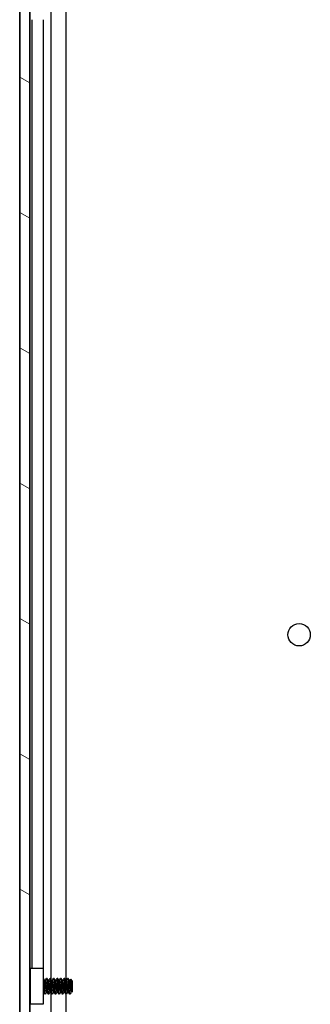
# Model space of a CAD drawing. Header units: millimetres. Extents: x 64 to 1798, y 64 to 1382.
# Tile 51 of 76: x 920 to 973, y 572 to 750. Entities that reach past the tile are written whole.
import ezdxf

# ---------------------------------------------------------------- set-up
doc = ezdxf.new("R2010")
doc.units = ezdxf.units.MM
doc.header["$LTSCALE"] = 6.666667
doc.layers.add('Hatch (ANSI)', color=7, linetype='Continuous', lineweight=18)
doc.layers.add('Visible (ANSI)', color=7, linetype='Continuous', lineweight=25)

msp = doc.modelspace()

# ---------------------------------------------------------------- hatches: boundary and pattern name
at = {"layer": 'Hatch (ANSI)'}
h = msp.add_hatch(dxfattribs=at)
h.set_pattern_fill('ANSI31', color=256, scale=169.333333, angle=105, style=0)
h.set_pattern_definition([(150, (0, 0), (-10.58333, -18.33087), [])])
h.paths.add_polyline_path([(920.2523, 480.9635), (922.0557, 480.9635), (922.0557, 1025.5649), (920.2523, 1025.5649)])

# ---------------------------------------------------------------- linework, layer by layer
at = {"layer": 'Visible (ANSI)'}
for p, q in [((920.2523, 1025.5649), (920.2523, 480.9635)), ((922.0557, 480.9635), (922.0557, 1025.5649)), ((920.2392, 490.3742), (920.2392, 1016.1542)), ((925.8851, 752.1177), (925.8851, 576.7623)), ((922.0682, 751.9559), (922.0682, 576.7747)), ((928.5918, 751.8418), (928.5918, 576.4656)), ((922.4492, 750.0142), (922.4492, 578.7142)), ((924.4812, 750.0142), (924.4812, 578.7142)), ((922.1992, 578.7142), (924.4992, 578.7142)), ((922.1992, 572.2142), (922.1992, 578.7142)), ((924.4992, 578.7142), (924.4992, 572.2142)), ((922.1992, 576.6415), (922.0709, 576.7698)), ((924.5385, 576.8866), (924.4992, 576.8866)), ((924.856, 576.457), (924.7866, 576.457)), ((925.1735, 576.8866), (925.0942, 576.8866)), ((925.491, 576.457), (925.4216, 576.457)), ((925.8085, 576.8866), (925.7292, 576.8866)), ((926.126, 576.457), (926.0566, 576.457)), ((926.4435, 576.8866), (926.3642, 576.8866)), ((926.761, 576.457), (926.6916, 576.457)), ((927.0785, 576.8866), (926.9992, 576.8866)), ((927.396, 576.457), (927.3266, 576.457)), ((927.7135, 576.8866), (927.6342, 576.8866)), ((928.031, 576.457), (927.9616, 576.457)), ((928.3485, 576.8866), (928.2692, 576.8866)), ((928.666, 576.457), (928.5966, 576.457)), ((928.9835, 576.8866), (928.9042, 576.8866)), ((929.301, 576.457), (929.2316, 576.457)), ((929.7773, 576.4104), (929.4542, 576.7334)), ((929.7773, 574.5181), (929.7773, 576.4104)), ((924.5286, 574.4714), (924.4992, 574.4714)), ((925.1636, 574.4714), (925.0942, 574.4714)), ((925.7986, 574.4714), (925.7292, 574.4714)), ((925.8851, 574.3177), (925.8851, 490.3742)), ((926.4336, 574.4714), (926.3642, 574.4714)), ((927.0686, 574.4714), (926.9992, 574.4714)), ((927.7036, 574.4714), (927.6342, 574.4714)), ((928.3386, 574.4714), (928.2692, 574.4714)), ((928.9736, 574.4714), (928.9042, 574.4714)), ((929.6086, 574.4714), (929.5392, 574.4714)), ((929.7773, 574.5181), (929.6585, 574.3993)), ((922.1308, 574.2185), (922.0557, 574.1434)), ((922.0682, 574.1559), (922.0682, 490.3742)), ((924.856, 574.0418), (924.7767, 574.0418)), ((925.491, 574.0418), (925.4117, 574.0418)), ((926.126, 574.0418), (926.0467, 574.0418)), ((926.761, 574.0418), (926.6817, 574.0418)), ((927.396, 574.0418), (927.3167, 574.0418)), ((928.031, 574.0418), (927.9517, 574.0418)), ((928.666, 574.0418), (928.5867, 574.0418)), ((928.5918, 574.0418), (928.5918, 490.3742)), ((929.301, 574.0418), (929.2217, 574.0418)), ((924.4992, 572.2142), (922.1992, 572.2142))]:
    msp.add_line(p, q, dxfattribs=at)
msp.add_circle((970.6582, 638.9542), 2.0193, dxfattribs=at)
msp.add_ellipse((924.5958, 575.4642), major_axis=(0, -0.343), ratio=0.10685664, start_param=0.4127074, end_param=2.72888525, dxfattribs=at)
for points in [[(922.0557, 576.797), (922.0666, 576.7776), (922.0774, 576.7582), (922.0883, 576.7388)], [(924.5525, 576.8742), (924.6335, 576.7293), (924.7147, 576.5844), (924.7963, 576.4398)], [(924.8461, 576.457), (924.9244, 576.5959), (925.0024, 576.735), (925.0802, 576.8742)], [(925.1875, 576.8742), (925.2685, 576.7293), (925.3497, 576.5844), (925.4313, 576.4398)], [(925.4811, 576.457), (925.5594, 576.5959), (925.6374, 576.735), (925.7152, 576.8742)], [(925.8225, 576.8742), (925.9035, 576.7293), (925.9847, 576.5844), (926.0663, 576.4398)], [(926.1161, 576.457), (926.1944, 576.5959), (926.2724, 576.735), (926.3502, 576.8742)], [(926.4575, 576.8742), (926.5385, 576.7293), (926.6197, 576.5844), (926.7013, 576.4398)], [(926.7511, 576.457), (926.8294, 576.5959), (926.9074, 576.735), (926.9852, 576.8742)], [(927.0925, 576.8742), (927.1735, 576.7293), (927.2547, 576.5844), (927.3363, 576.4398)], [(927.3861, 576.457), (927.4644, 576.5959), (927.5424, 576.735), (927.6202, 576.8742)], [(927.7275, 576.8742), (927.8085, 576.7293), (927.8897, 576.5844), (927.9713, 576.4398)], [(928.0211, 576.457), (928.0994, 576.5959), (928.1774, 576.735), (928.2552, 576.8742)], [(928.3625, 576.8742), (928.4435, 576.7293), (928.5247, 576.5844), (928.6063, 576.4398)], [(928.6561, 576.457), (928.7344, 576.5959), (928.8124, 576.735), (928.8902, 576.8742)], [(928.9975, 576.8742), (929.0785, 576.7293), (929.1597, 576.5844), (929.2413, 576.4398)], [(929.2911, 576.457), (929.3423, 576.5478), (929.3933, 576.6387), (929.4443, 576.7297)], [(924.7627, 574.0543), (924.6817, 574.1992), (924.6005, 574.3441), (924.5189, 574.4887)], [(925.1041, 574.4714), (925.0258, 574.3325), (924.9478, 574.1934), (924.87, 574.0543)], [(925.3977, 574.0543), (925.3167, 574.1992), (925.2355, 574.3441), (925.1539, 574.4887)], [(925.7391, 574.4714), (925.6608, 574.3325), (925.5828, 574.1934), (925.505, 574.0543)], [(926.0327, 574.0543), (925.9517, 574.1992), (925.8705, 574.3441), (925.7889, 574.4887)], [(926.3741, 574.4714), (926.2958, 574.3325), (926.2178, 574.1934), (926.14, 574.0543)], [(926.6677, 574.0543), (926.5867, 574.1992), (926.5055, 574.3441), (926.4239, 574.4887)], [(927.0091, 574.4714), (926.9308, 574.3325), (926.8528, 574.1934), (926.775, 574.0543)], [(927.3027, 574.0543), (927.2217, 574.1992), (927.1405, 574.3441), (927.0589, 574.4887)], [(927.6441, 574.4714), (927.5658, 574.3325), (927.4878, 574.1934), (927.41, 574.0543)], [(927.9377, 574.0543), (927.8567, 574.1992), (927.7755, 574.3441), (927.6939, 574.4887)], [(928.2791, 574.4714), (928.2008, 574.3325), (928.1228, 574.1934), (928.045, 574.0543)], [(928.5727, 574.0543), (928.4917, 574.1992), (928.4105, 574.3441), (928.3289, 574.4887)], [(928.9141, 574.4714), (928.8358, 574.3325), (928.7578, 574.1934), (928.68, 574.0543)], [(929.2077, 574.0543), (929.1267, 574.1992), (929.0455, 574.3441), (928.9639, 574.4887)], [(929.5491, 574.4714), (929.4768, 574.3433), (929.4049, 574.2149), (929.3331, 574.0865)], [(929.6468, 574.4037), (929.6308, 574.432), (929.6149, 574.4604), (929.5989, 574.4887)], [(922.1992, 574.0963), (922.1747, 574.14), (922.1502, 574.1838), (922.1257, 574.2275)], [(929.3331, 574.0865), (929.3224, 574.0674), (929.3117, 574.0524), (929.301, 574.0418)]]:
    msp.add_open_spline(points, degree=3, dxfattribs=at)
for points, weights in [([(922.1573, 575.4642), (922.1071, 576.2428), (922.0557, 576.6624)], [1, 0.872099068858, 0.988403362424]), ([(922.0779, 575.4642), (922.0674, 575.6281), (922.0557, 575.7876)], [1, 0.97005869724, 0.95350025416]), ([(922.1992, 574.8851), (922.1768, 575.1616), (922.1573, 575.4642)], [0.935553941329, 0.946059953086, 1]), ([(924.5189, 574.4887), (924.5088, 574.5066), (924.4992, 574.5426)], [0.941196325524, 0.949861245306, 0.967700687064])]:
    msp.add_rational_spline(points, weights, degree=2, dxfattribs=at)
for points, knots in [([(922.1992, 576.4022), (922.169, 576.524), (922.1456, 576.6038), (922.1137, 576.688), (922.101, 576.7161), (922.0883, 576.7388)], [-0.0742172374, -0.0742172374, -0.0742172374, -0.0742172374, -0.0413165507, -0.0413165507, -0.0196607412, -0.0196607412, -0.0196607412, -0.0196607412]), ([(929.4443, 576.7297), (929.4461, 576.7329), (929.448, 576.7348), (929.4587, 576.737), (929.4676, 576.7063), (929.4829, 576.5968), (929.4905, 576.5166), (929.5086, 576.2756), (929.5169, 576.1521), (929.5306, 575.9322), (929.5358, 575.8443), (929.5475, 575.6373), (929.5527, 575.5373), (929.5564, 575.4642)], [-0.15822158, -0.15822158, -0.15822158, -0.15822158, -0.148477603, -0.148477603, -0.102508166, -0.102508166, -0.066538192, -0.066538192, -0.038974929, -0.038974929, -0.021985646, -0.021985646, -0.000001, -0.000001, -0.000001, -0.000001]), ([(922.0557, 575.0178), (922.0587, 574.9626), (922.0618, 574.9089), (922.0738, 574.7093), (922.0828, 574.5801), (922.0975, 574.4017), (922.1044, 574.3214), (922.1175, 574.2494), (922.1216, 574.2349), (922.1257, 574.2275)], [-0.196810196, -0.196810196, -0.196810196, -0.196810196, -0.170743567, -0.170743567, -0.096248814, -0.096248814, -0.041982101, -0.041982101, -0.018759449, -0.018759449, -0.018759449, -0.018759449]), ([(924.4992, 576.0143), (924.5136, 575.9954), (924.5269, 575.9758), (924.5552, 575.9281), (924.5694, 575.8993), (924.5934, 575.8398), (924.6031, 575.8087), (924.6105, 575.7784)], [0.0124956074, 0.0124956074, 0.0124956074, 0.0124956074, 0.0195994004, 0.0195994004, 0.029259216, 0.029259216, 0.0392505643, 0.0392505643, 0.0392505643, 0.0392505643]), ([(924.6105, 575.15), (924.6, 575.1069), (924.5846, 575.0621), (924.5463, 574.9829), (924.5244, 574.9472), (924.4992, 574.9141)], [0, 0, 0, 0, 0.0142453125, 0.0142453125, 0.0267228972, 0.0267228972, 0.0267228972, 0.0267228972]), ([(929.5564, 575.4642), (929.561, 575.3738), (929.5663, 575.2747), (929.5783, 575.0744), (929.5839, 574.9891), (929.5981, 574.79), (929.6067, 574.6858), (929.6215, 574.5343), (929.629, 574.4625), (929.6455, 574.4011), (929.652, 574.3927), (929.6585, 574.3993)], [-0.235586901, -0.235586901, -0.235586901, -0.235586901, -0.203660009, -0.203660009, -0.177946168, -0.177946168, -0.13906218, -0.13906218, -0.107080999, -0.107080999, -0.087730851, -0.087730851, -0.087730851, -0.087730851])]:
    msp.add_open_spline(points, degree=3, knots=knots, dxfattribs=at)
for points, weights, knots in [([(924.5917, 575.8423), (924.5497, 576.4045), (924.5121, 576.6961), (924.5059, 576.7444), (924.4992, 576.781)], [0.948293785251, 0.901018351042, 1, 0.982109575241, 0.968997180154], [0.56522073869, 0.56522073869, 0.56522073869, 0.57291666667, 0.57291666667, 0.57430766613, 0.57430766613, 0.57430766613]), ([(924.6973, 575.4642), (924.6444, 576.2855), (924.5915, 576.6961), (924.5669, 576.8866), (924.5385, 576.8866)], [1, 0.866025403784, 1, 0.933012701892, 0.933012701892], [0.5, 0.5, 0.5, 0.5104166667, 0.5104166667, 0.515625, 0.515625, 0.515625]), ([(925.0942, 574.4714), (925.0658, 574.4714), (925.0413, 574.6044), (924.9883, 574.891), (924.9354, 575.4642), (924.8825, 576.0374), (924.8296, 576.324), (924.814, 576.4084), (924.7963, 576.4398)], [0.933012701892, 0.933012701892, 1, 0.866025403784, 1, 0.866025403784, 1, 0.956426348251, 0.941196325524], [0.484375, 0.484375, 0.484375, 0.4895833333, 0.4895833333, 0.5, 0.5, 0.5104166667, 0.5104166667, 0.5138045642, 0.5138045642, 0.5138045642]), ([(925.1539, 574.4887), (925.1362, 574.52), (925.1206, 574.6044), (925.0677, 574.891), (925.0148, 575.4642), (924.9619, 576.0374), (924.909, 576.324), (924.8844, 576.457), (924.856, 576.457)], [0.941196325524, 0.956426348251, 1, 0.866025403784, 1, 0.866025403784, 1, 0.933012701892, 0.933012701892], [0.4861954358, 0.4861954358, 0.4861954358, 0.4895833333, 0.4895833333, 0.5, 0.5, 0.5104166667, 0.5104166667, 0.515625, 0.515625, 0.515625]), ([(925.2529, 575.4642), (925.2, 576.2855), (925.1471, 576.6961), (925.1159, 576.938), (925.0802, 576.8742)], [1, 0.866025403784, 1, 0.916453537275, 0.937106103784], [0.5, 0.5, 0.5, 0.5104166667, 0.5104166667, 0.5169124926, 0.5169124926, 0.5169124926]), ([(925.3323, 575.4642), (925.2794, 576.2855), (925.2265, 576.6961), (925.2019, 576.8866), (925.1735, 576.8866)], [1, 0.866025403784, 1, 0.933012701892, 0.933012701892], [0.4375, 0.4375, 0.4375, 0.4479166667, 0.4479166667, 0.453125, 0.453125, 0.453125]), ([(925.7292, 574.4714), (925.7008, 574.4714), (925.6763, 574.6044), (925.6233, 574.891), (925.5704, 575.4642), (925.5175, 576.0374), (925.4646, 576.324), (925.449, 576.4084), (925.4313, 576.4398)], [0.933012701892, 0.933012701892, 1, 0.866025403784, 1, 0.866025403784, 1, 0.956426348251, 0.941196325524], [0.421875, 0.421875, 0.421875, 0.4270833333, 0.4270833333, 0.4375, 0.4375, 0.4479166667, 0.4479166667, 0.4513045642, 0.4513045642, 0.4513045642]), ([(925.7889, 574.4887), (925.7712, 574.52), (925.7556, 574.6044), (925.7027, 574.891), (925.6498, 575.4642), (925.5969, 576.0374), (925.544, 576.324), (925.5194, 576.457), (925.491, 576.457)], [0.941196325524, 0.956426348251, 1, 0.866025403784, 1, 0.866025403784, 1, 0.933012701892, 0.933012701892], [0.4236954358, 0.4236954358, 0.4236954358, 0.4270833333, 0.4270833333, 0.4375, 0.4375, 0.4479166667, 0.4479166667, 0.453125, 0.453125, 0.453125]), ([(925.8879, 575.4642), (925.835, 576.2855), (925.7821, 576.6961), (925.7509, 576.938), (925.7152, 576.8742)], [1, 0.866025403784, 1, 0.916453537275, 0.937106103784], [0.4375, 0.4375, 0.4375, 0.4479166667, 0.4479166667, 0.4544124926, 0.4544124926, 0.4544124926]), ([(925.9673, 575.4642), (925.9144, 576.2855), (925.8615, 576.6961), (925.8369, 576.8866), (925.8085, 576.8866)], [1, 0.866025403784, 1, 0.933012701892, 0.933012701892], [0.375, 0.375, 0.375, 0.3854166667, 0.3854166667, 0.390625, 0.390625, 0.390625]), ([(926.3642, 574.4714), (926.3358, 574.4714), (926.3113, 574.6044), (926.2583, 574.891), (926.2054, 575.4642), (926.1525, 576.0374), (926.0996, 576.324), (926.084, 576.4084), (926.0663, 576.4398)], [0.933012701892, 0.933012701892, 1, 0.866025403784, 1, 0.866025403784, 1, 0.956426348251, 0.941196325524], [0.359375, 0.359375, 0.359375, 0.3645833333, 0.3645833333, 0.375, 0.375, 0.3854166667, 0.3854166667, 0.3888045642, 0.3888045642, 0.3888045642]), ([(926.4239, 574.4887), (926.4062, 574.52), (926.3906, 574.6044), (926.3377, 574.891), (926.2848, 575.4642), (926.2319, 576.0374), (926.179, 576.324), (926.1544, 576.457), (926.126, 576.457)], [0.941196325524, 0.956426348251, 1, 0.866025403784, 1, 0.866025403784, 1, 0.933012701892, 0.933012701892], [0.3611954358, 0.3611954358, 0.3611954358, 0.3645833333, 0.3645833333, 0.375, 0.375, 0.3854166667, 0.3854166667, 0.390625, 0.390625, 0.390625]), ([(926.5229, 575.4642), (926.47, 576.2855), (926.4171, 576.6961), (926.3859, 576.938), (926.3502, 576.8742)], [1, 0.866025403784, 1, 0.916453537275, 0.937106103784], [0.375, 0.375, 0.375, 0.3854166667, 0.3854166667, 0.3919124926, 0.3919124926, 0.3919124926]), ([(926.6023, 575.4642), (926.5494, 576.2855), (926.4965, 576.6961), (926.4719, 576.8866), (926.4435, 576.8866)], [1, 0.866025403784, 1, 0.933012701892, 0.933012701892], [0.3125, 0.3125, 0.3125, 0.3229166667, 0.3229166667, 0.328125, 0.328125, 0.328125]), ([(926.9992, 574.4714), (926.9708, 574.4714), (926.9463, 574.6044), (926.8933, 574.891), (926.8404, 575.4642), (926.7875, 576.0374), (926.7346, 576.324), (926.719, 576.4084), (926.7013, 576.4398)], [0.933012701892, 0.933012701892, 1, 0.866025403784, 1, 0.866025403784, 1, 0.956426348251, 0.941196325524], [0.296875, 0.296875, 0.296875, 0.3020833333, 0.3020833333, 0.3125, 0.3125, 0.3229166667, 0.3229166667, 0.3263045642, 0.3263045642, 0.3263045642]), ([(927.0589, 574.4887), (927.0412, 574.52), (927.0256, 574.6044), (926.9727, 574.891), (926.9198, 575.4642), (926.8669, 576.0374), (926.814, 576.324), (926.7894, 576.457), (926.761, 576.457)], [0.941196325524, 0.956426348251, 1, 0.866025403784, 1, 0.866025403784, 1, 0.933012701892, 0.933012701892], [0.2986954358, 0.2986954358, 0.2986954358, 0.3020833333, 0.3020833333, 0.3125, 0.3125, 0.3229166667, 0.3229166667, 0.328125, 0.328125, 0.328125]), ([(927.1579, 575.4642), (927.105, 576.2855), (927.0521, 576.6961), (927.0209, 576.938), (926.9852, 576.8742)], [1, 0.866025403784, 1, 0.916453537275, 0.937106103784], [0.3125, 0.3125, 0.3125, 0.3229166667, 0.3229166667, 0.3294124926, 0.3294124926, 0.3294124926]), ([(927.2373, 575.4642), (927.1844, 576.2855), (927.1315, 576.6961), (927.1069, 576.8866), (927.0785, 576.8866)], [1, 0.866025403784, 1, 0.933012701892, 0.933012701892], [0.25, 0.25, 0.25, 0.2604166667, 0.2604166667, 0.265625, 0.265625, 0.265625]), ([(927.6342, 574.4714), (927.6058, 574.4714), (927.5813, 574.6044), (927.5283, 574.891), (927.4754, 575.4642), (927.4225, 576.0374), (927.3696, 576.324), (927.354, 576.4084), (927.3363, 576.4398)], [0.933012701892, 0.933012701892, 1, 0.866025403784, 1, 0.866025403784, 1, 0.956426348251, 0.941196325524], [0.234375, 0.234375, 0.234375, 0.2395833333, 0.2395833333, 0.25, 0.25, 0.2604166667, 0.2604166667, 0.2638045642, 0.2638045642, 0.2638045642]), ([(927.6939, 574.4887), (927.6762, 574.52), (927.6606, 574.6044), (927.6077, 574.891), (927.5548, 575.4642), (927.5019, 576.0374), (927.449, 576.324), (927.4244, 576.457), (927.396, 576.457)], [0.941196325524, 0.956426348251, 1, 0.866025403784, 1, 0.866025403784, 1, 0.933012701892, 0.933012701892], [0.2361954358, 0.2361954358, 0.2361954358, 0.2395833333, 0.2395833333, 0.25, 0.25, 0.2604166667, 0.2604166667, 0.265625, 0.265625, 0.265625]), ([(927.7929, 575.4642), (927.74, 576.2855), (927.6871, 576.6961), (927.6559, 576.938), (927.6202, 576.8742)], [1, 0.866025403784, 1, 0.916453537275, 0.937106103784], [0.25, 0.25, 0.25, 0.2604166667, 0.2604166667, 0.2669124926, 0.2669124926, 0.2669124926]), ([(927.8723, 575.4642), (927.8194, 576.2855), (927.7665, 576.6961), (927.7419, 576.8866), (927.7135, 576.8866)], [1, 0.866025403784, 1, 0.933012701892, 0.933012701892], [0.1875, 0.1875, 0.1875, 0.1979166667, 0.1979166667, 0.203125, 0.203125, 0.203125]), ([(928.2692, 574.4714), (928.2408, 574.4714), (928.2163, 574.6044), (928.1633, 574.891), (928.1104, 575.4642), (928.0575, 576.0374), (928.0046, 576.324), (927.989, 576.4084), (927.9713, 576.4398)], [0.933012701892, 0.933012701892, 1, 0.866025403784, 1, 0.866025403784, 1, 0.956426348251, 0.941196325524], [0.171875, 0.171875, 0.171875, 0.1770833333, 0.1770833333, 0.1875, 0.1875, 0.1979166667, 0.1979166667, 0.2013045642, 0.2013045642, 0.2013045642]), ([(928.3289, 574.4887), (928.3112, 574.52), (928.2956, 574.6044), (928.2427, 574.891), (928.1898, 575.4642), (928.1369, 576.0374), (928.084, 576.324), (928.0594, 576.457), (928.031, 576.457)], [0.941196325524, 0.956426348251, 1, 0.866025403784, 1, 0.866025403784, 1, 0.933012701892, 0.933012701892], [0.1736954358, 0.1736954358, 0.1736954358, 0.1770833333, 0.1770833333, 0.1875, 0.1875, 0.1979166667, 0.1979166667, 0.203125, 0.203125, 0.203125]), ([(928.4279, 575.4642), (928.375, 576.2855), (928.3221, 576.6961), (928.2909, 576.938), (928.2552, 576.8742)], [1, 0.866025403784, 1, 0.916453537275, 0.937106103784], [0.1875, 0.1875, 0.1875, 0.1979166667, 0.1979166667, 0.2044124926, 0.2044124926, 0.2044124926]), ([(928.5073, 575.4642), (928.4544, 576.2855), (928.4015, 576.6961), (928.3769, 576.8866), (928.3485, 576.8866)], [1, 0.866025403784, 1, 0.933012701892, 0.933012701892], [0.125, 0.125, 0.125, 0.1354166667, 0.1354166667, 0.140625, 0.140625, 0.140625]), ([(928.9042, 574.4714), (928.8758, 574.4714), (928.8513, 574.6044), (928.7983, 574.891), (928.7454, 575.4642), (928.6925, 576.0374), (928.6396, 576.324), (928.624, 576.4084), (928.6063, 576.4398)], [0.933012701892, 0.933012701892, 1, 0.866025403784, 1, 0.866025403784, 1, 0.956426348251, 0.941196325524], [0.109375, 0.109375, 0.109375, 0.1145833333, 0.1145833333, 0.125, 0.125, 0.1354166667, 0.1354166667, 0.1388045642, 0.1388045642, 0.1388045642]), ([(928.9639, 574.4887), (928.9462, 574.52), (928.9306, 574.6044), (928.8777, 574.891), (928.8248, 575.4642), (928.7719, 576.0374), (928.719, 576.324), (928.6944, 576.457), (928.666, 576.457)], [0.941196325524, 0.956426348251, 1, 0.866025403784, 1, 0.866025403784, 1, 0.933012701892, 0.933012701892], [0.1111954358, 0.1111954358, 0.1111954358, 0.1145833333, 0.1145833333, 0.125, 0.125, 0.1354166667, 0.1354166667, 0.140625, 0.140625, 0.140625]), ([(929.0629, 575.4642), (929.01, 576.2855), (928.9571, 576.6961), (928.9259, 576.938), (928.8902, 576.8742)], [1, 0.866025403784, 1, 0.916453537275, 0.937106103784], [0.125, 0.125, 0.125, 0.1354166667, 0.1354166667, 0.1419124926, 0.1419124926, 0.1419124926]), ([(929.1423, 575.4642), (929.0894, 576.2855), (929.0365, 576.6961), (929.0119, 576.8866), (928.9835, 576.8866)], [1, 0.866025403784, 1, 0.933012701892, 0.933012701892], [0.0625, 0.0625, 0.0625, 0.0729166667, 0.0729166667, 0.078125, 0.078125, 0.078125]), ([(929.5392, 574.4714), (929.5108, 574.4714), (929.4863, 574.6044), (929.4333, 574.891), (929.3804, 575.4642), (929.3275, 576.0374), (929.2746, 576.324), (929.259, 576.4084), (929.2413, 576.4398)], [0.933012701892, 0.933012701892, 1, 0.866025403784, 1, 0.866025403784, 1, 0.956426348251, 0.941196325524], [0.046875, 0.046875, 0.046875, 0.0520833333, 0.0520833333, 0.0625, 0.0625, 0.0729166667, 0.0729166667, 0.0763045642, 0.0763045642, 0.0763045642]), ([(929.5989, 574.4887), (929.5812, 574.52), (929.5656, 574.6044), (929.5127, 574.891), (929.4598, 575.4642), (929.4069, 576.0374), (929.354, 576.324), (929.3294, 576.457), (929.301, 576.457)], [0.941196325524, 0.956426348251, 1, 0.866025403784, 1, 0.866025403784, 1, 0.933012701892, 0.933012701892], [0.0486954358, 0.0486954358, 0.0486954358, 0.0520833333, 0.0520833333, 0.0625, 0.0625, 0.0729166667, 0.0729166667, 0.078125, 0.078125, 0.078125]), ([(922.1992, 574.134), (922.1912, 574.1748), (922.1838, 574.2324), (922.1308, 574.643), (922.0779, 575.4642)], [0.964249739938, 0.978756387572, 1, 0.866025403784, 1], [0.80043162, 0.80043162, 0.80043162, 0.8020833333, 0.8020833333, 0.8125, 0.8125, 0.8125]), ([(924.7767, 574.0418), (924.7483, 574.0418), (924.7238, 574.2324), (924.6774, 574.592), (924.6284, 575.3067)], [0.933012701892, 0.933012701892, 1, 0.88068999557, 0.9738811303], [0.546875, 0.546875, 0.546875, 0.5520833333, 0.5520833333, 0.5613598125, 0.5613598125, 0.5613598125]), ([(924.87, 574.0543), (924.8343, 573.9904), (924.8031, 574.2324), (924.7502, 574.643), (924.6973, 575.4642)], [0.937106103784, 0.916453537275, 1, 0.866025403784, 1], [0.4830875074, 0.4830875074, 0.4830875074, 0.4895833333, 0.4895833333, 0.5, 0.5, 0.5]), ([(925.4117, 574.0418), (925.3833, 574.0418), (925.3588, 574.2324), (925.3058, 574.643), (925.2529, 575.4642)], [0.933012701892, 0.933012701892, 1, 0.866025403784, 1], [0.484375, 0.484375, 0.484375, 0.4895833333, 0.4895833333, 0.5, 0.5, 0.5]), ([(925.505, 574.0543), (925.4693, 573.9904), (925.4381, 574.2324), (925.3852, 574.643), (925.3323, 575.4642)], [0.937106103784, 0.916453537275, 1, 0.866025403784, 1], [0.4205875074, 0.4205875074, 0.4205875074, 0.4270833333, 0.4270833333, 0.4375, 0.4375, 0.4375]), ([(926.0467, 574.0418), (926.0183, 574.0418), (925.9938, 574.2324), (925.9408, 574.643), (925.8879, 575.4642)], [0.933012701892, 0.933012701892, 1, 0.866025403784, 1], [0.421875, 0.421875, 0.421875, 0.4270833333, 0.4270833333, 0.4375, 0.4375, 0.4375]), ([(926.14, 574.0543), (926.1043, 573.9904), (926.0731, 574.2324), (926.0202, 574.643), (925.9673, 575.4642)], [0.937106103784, 0.916453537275, 1, 0.866025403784, 1], [0.3580875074, 0.3580875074, 0.3580875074, 0.3645833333, 0.3645833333, 0.375, 0.375, 0.375]), ([(926.6817, 574.0418), (926.6533, 574.0418), (926.6288, 574.2324), (926.5758, 574.643), (926.5229, 575.4642)], [0.933012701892, 0.933012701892, 1, 0.866025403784, 1], [0.359375, 0.359375, 0.359375, 0.3645833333, 0.3645833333, 0.375, 0.375, 0.375]), ([(926.775, 574.0543), (926.7393, 573.9904), (926.7081, 574.2324), (926.6552, 574.643), (926.6023, 575.4642)], [0.937106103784, 0.916453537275, 1, 0.866025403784, 1], [0.2955875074, 0.2955875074, 0.2955875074, 0.3020833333, 0.3020833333, 0.3125, 0.3125, 0.3125]), ([(927.3167, 574.0418), (927.2883, 574.0418), (927.2638, 574.2324), (927.2108, 574.643), (927.1579, 575.4642)], [0.933012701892, 0.933012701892, 1, 0.866025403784, 1], [0.296875, 0.296875, 0.296875, 0.3020833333, 0.3020833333, 0.3125, 0.3125, 0.3125]), ([(927.41, 574.0543), (927.3743, 573.9904), (927.3431, 574.2324), (927.2902, 574.643), (927.2373, 575.4642)], [0.937106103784, 0.916453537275, 1, 0.866025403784, 1], [0.2330875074, 0.2330875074, 0.2330875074, 0.2395833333, 0.2395833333, 0.25, 0.25, 0.25]), ([(927.9517, 574.0418), (927.9233, 574.0418), (927.8988, 574.2324), (927.8458, 574.643), (927.7929, 575.4642)], [0.933012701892, 0.933012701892, 1, 0.866025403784, 1], [0.234375, 0.234375, 0.234375, 0.2395833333, 0.2395833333, 0.25, 0.25, 0.25]), ([(928.045, 574.0543), (928.0093, 573.9904), (927.9781, 574.2324), (927.9252, 574.643), (927.8723, 575.4642)], [0.937106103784, 0.916453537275, 1, 0.866025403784, 1], [0.1705875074, 0.1705875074, 0.1705875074, 0.1770833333, 0.1770833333, 0.1875, 0.1875, 0.1875]), ([(928.5867, 574.0418), (928.5583, 574.0418), (928.5338, 574.2324), (928.4808, 574.643), (928.4279, 575.4642)], [0.933012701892, 0.933012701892, 1, 0.866025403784, 1], [0.171875, 0.171875, 0.171875, 0.1770833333, 0.1770833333, 0.1875, 0.1875, 0.1875]), ([(928.68, 574.0543), (928.6443, 573.9904), (928.6131, 574.2324), (928.5602, 574.643), (928.5073, 575.4642)], [0.937106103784, 0.916453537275, 1, 0.866025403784, 1], [0.1080875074, 0.1080875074, 0.1080875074, 0.1145833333, 0.1145833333, 0.125, 0.125, 0.125]), ([(929.2217, 574.0418), (929.1933, 574.0418), (929.1688, 574.2324), (929.1158, 574.643), (929.0629, 575.4642)], [0.933012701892, 0.933012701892, 1, 0.866025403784, 1], [0.109375, 0.109375, 0.109375, 0.1145833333, 0.1145833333, 0.125, 0.125, 0.125]), ([(929.301, 574.0418), (929.2727, 574.0418), (929.2481, 574.2324), (929.1952, 574.643), (929.1423, 575.4642)], [0.933012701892, 0.933012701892, 1, 0.866025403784, 1], [0.046875, 0.046875, 0.046875, 0.0520833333, 0.0520833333, 0.0625, 0.0625, 0.0625])]:
    msp.add_rational_spline(points, weights, degree=2, knots=knots, dxfattribs=at)

doc.saveas('drawing.dxf')
